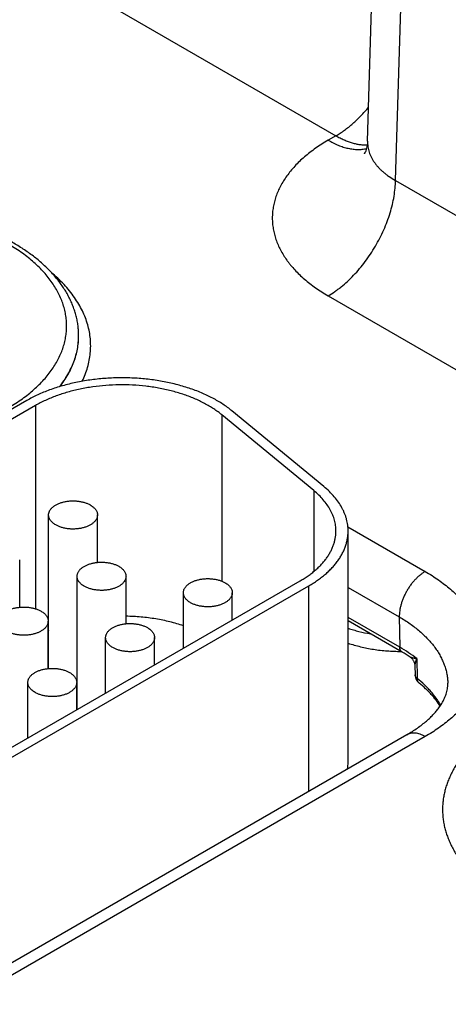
# Model space of a CAD drawing. Header units: inches. Extents: x 0 to 34, y 0 to 22.
# Tile 71 of 111: x 26.449 to 26.799, y 15.705 to 16.511. Entities that reach past the tile are written whole.
import ezdxf

# ---------------------------------------------------------------- set-up
doc = ezdxf.new("R2010")
doc.units = ezdxf.units.IN
doc.header["$LTSCALE"] = 1.87
doc.header["$MEASUREMENT"] = 0
doc.layers.get('0').update_dxf_attribs({"linetype": 'CONTINUOUS'})

msp = doc.modelspace()

# ---------------------------------------------------------------- linework, layer by layer
at = {"color": 7, "linetype": 'CONTINUOUS'}
for p, q in [((26.73345, 16.41144), (26.76935, 17.59892)), ((26.7563, 16.37927), (26.79218, 17.56594)), ((26.37679, 16.60687), (26.70753, 16.4159)), ((26.70753, 16.4159), (26.70115, 16.41222)), ((26.7563, 16.37927), (26.86258, 16.3179)), ((26.70115, 16.28486), (26.80744, 16.22349)), ((26.497, 16.25185), (26.497, 16.25211)), ((26.497, 16.25185), (26.497, 16.25211)), ((26.45458, 16.19909), (26.12507, 16.00883)), ((26.46165, 16.19501), (26.13214, 16.00475)), ((26.46165, 16.19501), (26.46165, 16.02858)), ((26.6976, 16.12865), (26.62247, 16.19061)), ((26.61428, 16.1873), (26.61428, 16.05113)), ((26.68941, 16.12534), (26.61428, 16.1873)), ((26.68941, 16.12534), (26.68941, 16.05912)), ((26.47241, 15.97962), (26.47241, 16.10539)), ((26.51241, 16.06656), (26.51241, 16.10539)), ((26.71733, 16.0956), (26.78058, 16.05908)), ((26.7175, 15.9028), (26.7175, 16.09222)), ((26.44877, 16.02981), (26.44877, 16.06865)), ((26.49575, 15.94605), (26.49575, 16.05518)), ((26.53575, 16.01634), (26.53575, 16.05518)), ((26.38086, 15.87971), (26.67821, 16.0514)), ((26.38793, 15.87563), (26.68528, 16.04731)), ((26.68528, 15.87904), (26.68528, 16.04731)), ((26.7175, 16.04609), (26.75937, 16.02191)), ((26.58272, 15.99626), (26.58272, 16.0417)), ((26.62272, 16.01936), (26.62272, 16.0417)), ((26.75975, 15.99712), (26.7175, 16.02152)), ((26.75937, 16.02191), (26.75975, 15.99712)), ((26.47211, 15.9796), (26.47211, 16.01843)), ((26.76161, 15.99313), (26.7175, 16.0186)), ((26.51908, 15.95952), (26.51908, 16.00496)), ((26.55908, 15.98262), (26.55908, 16.00496)), ((26.77212, 15.98192), (26.77233, 15.97435)), ((26.77359, 15.98777), (26.77404, 15.97142)), ((26.45544, 15.92277), (26.45544, 15.96821)), ((26.49544, 15.94587), (26.49544, 15.96821)), ((26.76558, 15.9254), (26.38586, 15.70616)), ((26.78058, 15.92392), (26.40086, 15.70467))]:
    msp.add_line(p, q, dxfattribs=at)
for points in [[(26.73345, 16.41144), (26.73336, 16.40986), (26.73317, 16.40831), (26.7329, 16.40689), (26.73259, 16.40563), (26.73225, 16.40452), (26.73191, 16.40359), (26.73159, 16.40282), (26.7313, 16.40222), (26.73106, 16.40177), (26.73087, 16.40146), (26.73075, 16.40127), (26.73072, 16.40122)], [(26.76816, 15.98907), (26.76828, 15.98899), (26.76877, 15.98862), (26.76923, 15.98823), (26.76967, 15.9878), (26.77007, 15.98734), (26.77045, 15.98686), (26.77079, 15.98634), (26.7711, 15.98581), (26.77136, 15.98526), (26.77159, 15.98469), (26.77178, 15.98411), (26.77193, 15.98352), (26.77203, 15.98292), (26.7721, 15.98232), (26.77212, 15.98192)]]:
    msp.add_lwpolyline(points, dxfattribs=at)
for centre, radius, start, end in [((26.5179, 15.90579), 0.1146, 113.39256, 113.55985), ((26.70204, 15.88973), 0.11933, 56.3524, 60.05226), ((26.78134, 15.9746), 0.00902, 181.60206, 231.41966), ((26.68059, 15.90281), 0.0369, 351.58579, 359.98867)]:
    msp.add_arc(centre, radius, start, end, dxfattribs=at)
for points, knots in [([(26.70753, 16.4159), (26.70872, 16.41659), (26.71108, 16.41804), (26.71455, 16.42043), (26.718, 16.42306), (26.72141, 16.42592), (26.72476, 16.42899), (26.72804, 16.43226), (26.73123, 16.43572), (26.73329, 16.43813), (26.7343, 16.43936)], [0, 0, 0, 0, 0.114507, 0.232446, 0.353643, 0.477884, 0.604924, 0.734491, 0.866288, 1, 1, 1, 1]), ([(26.70753, 16.4159), (26.70863, 16.41527), (26.71081, 16.41408), (26.71413, 16.41251), (26.71743, 16.41118), (26.72069, 16.4101), (26.72391, 16.40928), (26.72706, 16.40871), (26.73015, 16.4084), (26.73218, 16.40837), (26.73318, 16.4084)], [0, 0, 0, 0, 0.140131, 0.275859, 0.407139, 0.533988, 0.656492, 0.774818, 0.889209, 1, 1, 1, 1]), ([(26.70115, 16.41222), (26.69937, 16.41119), (26.69589, 16.40908), (26.69089, 16.40574), (26.68617, 16.40226), (26.68176, 16.39864), (26.67766, 16.39491), (26.67388, 16.39106), (26.67043, 16.38711), (26.66732, 16.38307), (26.66456, 16.37894), (26.66215, 16.37474), (26.6601, 16.37047), (26.65841, 16.36615), (26.6571, 16.36179), (26.65616, 16.35739), (26.65559, 16.35297), (26.6554, 16.34854), (26.65559, 16.34411), (26.65616, 16.33969), (26.6571, 16.33529), (26.65841, 16.33092), (26.6601, 16.3266), (26.66215, 16.32234), (26.66456, 16.31813), (26.66684, 16.31472), (26.66884, 16.31202), (26.67099, 16.30933), (26.67388, 16.30601), (26.67766, 16.30217), (26.68176, 16.29843), (26.68617, 16.29482), (26.69089, 16.29134), (26.69589, 16.28799), (26.69937, 16.28589), (26.70115, 16.28486)], [0, 0, 0, 0, 0.037616, 0.074279, 0.109977, 0.144709, 0.178481, 0.21131, 0.243226, 0.274267, 0.304487, 0.333951, 0.362735, 0.390931, 0.418639, 0.445972, 0.47305, 0.499998, 0.526946, 0.554024, 0.581357, 0.609065, 0.637261, 0.666045, 0.695509, 0.725729, 0.741145, 0.756774, 0.78869, 0.821519, 0.855291, 0.890023, 0.925721, 0.962384, 1, 1, 1, 1]), ([(26.70115, 16.41222), (26.70252, 16.41143), (26.70524, 16.40997), (26.70939, 16.40812), (26.71349, 16.40665), (26.71752, 16.40557), (26.72146, 16.4049), (26.72529, 16.40464), (26.72839, 16.40476), (26.73079, 16.40506), (26.73196, 16.40529), (26.73253, 16.40541)], [0, 0, 0, 0, 0.143916, 0.282131, 0.414608, 0.541447, 0.662896, 0.779373, 0.891468, 0.94613, 1, 1, 1, 1]), ([(26.73345, 16.41144), (26.73343, 16.41068), (26.73345, 16.40917), (26.73368, 16.40692), (26.7341, 16.40467), (26.73472, 16.40245), (26.73553, 16.40025), (26.73654, 16.39808), (26.73773, 16.39595), (26.73911, 16.39386), (26.74068, 16.39182), (26.74242, 16.38983), (26.74433, 16.38789), (26.74641, 16.38602), (26.74866, 16.38421), (26.7519, 16.38187), (26.7545, 16.38027), (26.7563, 16.37927)], [0, 0, 0, 0, 0.054436, 0.108956, 0.163831, 0.219326, 0.275689, 0.333149, 0.39191, 0.452152, 0.514026, 0.577657, 0.643142, 0.710551, 0.779933, 0.85131, 1, 1, 1, 1]), ([(26.70115, 16.28486), (26.70298, 16.28591), (26.70568, 16.28763), (26.70919, 16.29015), (26.71274, 16.2929), (26.7171, 16.29668), (26.72213, 16.30165), (26.72697, 16.30706), (26.73157, 16.31286), (26.73588, 16.31899), (26.73987, 16.3254), (26.7435, 16.33203), (26.74673, 16.33881), (26.74953, 16.34568), (26.75188, 16.35258), (26.75376, 16.35945), (26.75514, 16.36621), (26.75602, 16.3728), (26.75627, 16.37714), (26.7563, 16.37927)], [0, 0, 0, 0, 0.055747, 0.084566, 0.113978, 0.174439, 0.236852, 0.300887, 0.366175, 0.432326, 0.498931, 0.565574, 0.631837, 0.697309, 0.761595, 0.824324, 0.885156, 0.943796, 1, 1, 1, 1]), ([(26.497, 16.25211), (26.497, 16.25346), (26.49691, 16.25617), (26.49653, 16.26022), (26.4959, 16.26426), (26.49502, 16.26826), (26.49389, 16.27223), (26.49251, 16.27616), (26.4909, 16.28004), (26.48906, 16.28386), (26.48699, 16.28763), (26.48391, 16.29259), (26.4795, 16.29862), (26.47342, 16.30548), (26.46655, 16.31201), (26.45893, 16.31818), (26.45062, 16.32397), (26.44165, 16.32936), (26.43206, 16.33432), (26.42191, 16.33885), (26.41124, 16.34292), (26.40011, 16.34651), (26.38857, 16.34962), (26.37669, 16.35222), (26.36452, 16.3543), (26.35213, 16.35585), (26.33959, 16.35687), (26.32695, 16.35736), (26.31428, 16.3573), (26.30166, 16.3567), (26.28914, 16.35556), (26.27679, 16.35389), (26.26468, 16.35169), (26.25287, 16.34898), (26.24142, 16.34577), (26.23039, 16.34207), (26.21983, 16.3379), (26.20979, 16.33327), (26.20339, 16.32985), (26.20029, 16.32806)], [0, 0, 0, 0, 0.01159, 0.023199, 0.034846, 0.046548, 0.058324, 0.070192, 0.08217, 0.094275, 0.106523, 0.11893, 0.144269, 0.170403, 0.19741, 0.225347, 0.254244, 0.284109, 0.314929, 0.346668, 0.379275, 0.412681, 0.446805, 0.481552, 0.51682, 0.552497, 0.588467, 0.624609, 0.6608, 0.696914, 0.732831, 0.768428, 0.803591, 0.83821, 0.872185, 0.905422, 0.937845, 0.969387, 1, 1, 1, 1]), ([(26.43878, 16.19271), (26.44067, 16.1938), (26.44435, 16.19603), (26.44965, 16.19957), (26.45464, 16.20326), (26.45931, 16.20709), (26.46366, 16.21104), (26.46766, 16.21511), (26.47131, 16.2193), (26.4746, 16.22358), (26.47753, 16.22795), (26.48008, 16.2324), (26.48225, 16.23691), (26.48403, 16.24149), (26.48543, 16.24611), (26.48642, 16.25077), (26.48702, 16.25545), (26.48722, 16.26014), (26.48702, 16.26483), (26.48642, 16.26951), (26.48543, 16.27417), (26.48403, 16.27879), (26.48225, 16.28337), (26.48008, 16.28789), (26.47753, 16.29234), (26.4746, 16.29671), (26.47131, 16.30099), (26.46766, 16.30517), (26.46366, 16.30924), (26.45931, 16.3132), (26.45464, 16.31702), (26.44965, 16.32071), (26.44435, 16.32425), (26.43876, 16.32764), (26.43289, 16.33086), (26.42675, 16.33392), (26.42036, 16.33679), (26.41373, 16.33949), (26.40688, 16.34199), (26.39983, 16.34429), (26.39259, 16.3464), (26.38518, 16.34829), (26.37762, 16.34997), (26.36992, 16.35144), (26.36211, 16.35269), (26.35421, 16.35371), (26.34622, 16.35451), (26.33549, 16.35527), (26.322, 16.35565), (26.30851, 16.35527), (26.29777, 16.35451), (26.28979, 16.35371), (26.28188, 16.35269), (26.27407, 16.35144), (26.26638, 16.34997), (26.25882, 16.34829), (26.25141, 16.3464), (26.24417, 16.34429), (26.23712, 16.34199), (26.23027, 16.33949), (26.22364, 16.33679), (26.21725, 16.33392), (26.21111, 16.33086), (26.20715, 16.32869), (26.20521, 16.32757)], [0, 0, 0, 0, 0.015694, 0.030989, 0.045883, 0.060373, 0.074462, 0.088159, 0.101474, 0.114424, 0.127032, 0.139324, 0.151333, 0.163096, 0.174656, 0.186059, 0.197356, 0.208599, 0.219842, 0.231139, 0.242543, 0.254103, 0.265866, 0.277875, 0.290167, 0.302774, 0.315725, 0.32904, 0.342736, 0.356826, 0.371316, 0.386209, 0.401505, 0.417199, 0.433282, 0.449744, 0.466571, 0.483747, 0.501253, 0.519068, 0.53717, 0.555535, 0.574136, 0.592948, 0.611941, 0.631088, 0.650358, 0.669721, 0.708599, 0.747477, 0.766841, 0.786111, 0.805257, 0.824251, 0.843062, 0.861664, 0.880028, 0.89813, 0.915945, 0.933451, 0.950627, 0.967454, 0.983917, 1, 1, 1, 1]), ([(26.49991, 16.21485), (26.50081, 16.2167), (26.50245, 16.22044), (26.50439, 16.22618), (26.50579, 16.23198), (26.50664, 16.23781), (26.50693, 16.24367), (26.50667, 16.24952), (26.50585, 16.25536), (26.50448, 16.26116), (26.50256, 16.2669), (26.5001, 16.27257), (26.4971, 16.27816), (26.49359, 16.28364), (26.48956, 16.289), (26.48503, 16.29422), (26.48001, 16.29929), (26.47641, 16.30251), (26.47454, 16.30409)], [0, 0, 0, 0, 0.061363, 0.121436, 0.180508, 0.238892, 0.296924, 0.354946, 0.413304, 0.472334, 0.53235, 0.593642, 0.656466, 0.721044, 0.787559, 0.856156, 0.926945, 1, 1, 1, 1]), ([(26.48144, 16.21046), (26.48269, 16.21206), (26.48506, 16.21529), (26.4882, 16.22031), (26.49087, 16.22543), (26.49308, 16.23062), (26.49481, 16.23587), (26.49605, 16.24117), (26.49681, 16.2465), (26.49699, 16.25007), (26.497, 16.25185)], [0, 0, 0, 0, 0.135079, 0.266397, 0.394313, 0.519256, 0.64172, 0.762258, 0.881473, 1, 1, 1, 1]), ([(26.48171, 16.21054), (26.48294, 16.21214), (26.48528, 16.21537), (26.48838, 16.22038), (26.49102, 16.22549), (26.49319, 16.23067), (26.49489, 16.23591), (26.49611, 16.2412), (26.49684, 16.24651), (26.497, 16.25007), (26.497, 16.25185)], [0, 0, 0, 0, 0.134968, 0.266201, 0.394064, 0.518987, 0.641465, 0.762054, 0.881354, 1, 1, 1, 1]), ([(26.62247, 16.19061), (26.62131, 16.19157), (26.61888, 16.19345), (26.61505, 16.19611), (26.61097, 16.19865), (26.60666, 16.20106), (26.60212, 16.20333), (26.59738, 16.20545), (26.59245, 16.20742), (26.58734, 16.20923), (26.58207, 16.21087), (26.57665, 16.21235), (26.57109, 16.21366), (26.56543, 16.21479), (26.55966, 16.21574), (26.55381, 16.2165), (26.5479, 16.21709), (26.53995, 16.21761), (26.52997, 16.2178), (26.52, 16.21736), (26.51209, 16.21664), (26.50623, 16.21591), (26.50045, 16.21499), (26.49476, 16.2139), (26.48918, 16.21263), (26.48373, 16.21118), (26.47843, 16.20957), (26.47328, 16.20779), (26.46831, 16.20585), (26.46353, 16.20376), (26.45896, 16.20152), (26.45601, 16.19992), (26.45458, 16.19909)], [0, 0, 0, 0, 0.025635, 0.052051, 0.079243, 0.107194, 0.135883, 0.165279, 0.195346, 0.226045, 0.25733, 0.28915, 0.321452, 0.354178, 0.38727, 0.420665, 0.454299, 0.488107, 0.555969, 0.623725, 0.657399, 0.690847, 0.724004, 0.756808, 0.7892, 0.82112, 0.852516, 0.883336, 0.913534, 0.943067, 0.971899, 1, 1, 1, 1]), ([(26.61428, 16.1873), (26.61322, 16.18817), (26.61102, 16.18988), (26.60753, 16.1923), (26.60382, 16.19461), (26.5999, 16.1968), (26.59578, 16.19886), (26.59147, 16.20079), (26.58699, 16.20258), (26.58234, 16.20422), (26.57755, 16.20572), (26.57262, 16.20706), (26.56757, 16.20825), (26.56242, 16.20928), (26.55718, 16.21014), (26.55007, 16.21107), (26.54106, 16.21181), (26.53019, 16.21202), (26.51934, 16.21154), (26.51039, 16.21057), (26.50335, 16.20946), (26.49818, 16.20847), (26.49311, 16.20731), (26.48815, 16.206), (26.48333, 16.20453), (26.47865, 16.20292), (26.47414, 16.20115), (26.46979, 16.19925), (26.46563, 16.19722), (26.46296, 16.19576), (26.46165, 16.19501)], [0, 0, 0, 0, 0.025635, 0.052052, 0.079244, 0.107196, 0.135885, 0.165281, 0.19535, 0.226049, 0.257334, 0.289155, 0.321457, 0.354184, 0.387277, 0.420672, 0.488107, 0.555971, 0.623727, 0.690841, 0.723999, 0.756804, 0.789196, 0.821117, 0.852514, 0.883334, 0.913532, 0.943066, 0.971899, 1, 1, 1, 1]), ([(26.7175, 16.09222), (26.7175, 16.09303), (26.71744, 16.09465), (26.7172, 16.09708), (26.7168, 16.0995), (26.71624, 16.1019), (26.71552, 16.10429), (26.71464, 16.10667), (26.71361, 16.10902), (26.71201, 16.11215), (26.70961, 16.116), (26.70617, 16.12044), (26.70215, 16.1247), (26.69917, 16.12736), (26.6976, 16.12865)], [0, 0, 0, 0, 0.056549, 0.113263, 0.170303, 0.227826, 0.285983, 0.344916, 0.404758, 0.465629, 0.590837, 0.721316, 0.857592, 1, 1, 1, 1]), ([(26.7075, 16.09222), (26.7075, 16.09296), (26.70745, 16.09443), (26.70723, 16.09664), (26.70686, 16.09883), (26.70635, 16.10102), (26.7057, 16.1032), (26.7049, 16.10536), (26.70396, 16.10749), (26.70251, 16.11034), (26.70033, 16.11384), (26.6972, 16.11787), (26.69355, 16.12175), (26.69084, 16.12416), (26.68941, 16.12534)], [0, 0, 0, 0, 0.056549, 0.113263, 0.170303, 0.227826, 0.285983, 0.344916, 0.404758, 0.465629, 0.590837, 0.721316, 0.857592, 1, 1, 1, 1]), ([(26.47241, 16.10539), (26.47241, 16.10568), (26.47245, 16.10625), (26.47261, 16.1071), (26.47288, 16.10794), (26.47326, 16.10876), (26.47375, 16.10957), (26.47433, 16.11035), (26.47501, 16.11111), (26.47578, 16.11183), (26.47665, 16.11252), (26.4776, 16.11317), (26.47863, 16.11377), (26.47973, 16.11434), (26.4809, 16.11485), (26.48214, 16.11531), (26.48343, 16.11572), (26.48523, 16.1162), (26.48757, 16.11664), (26.49046, 16.11693), (26.49339, 16.11697), (26.4963, 16.11676), (26.49913, 16.11631), (26.50139, 16.11574), (26.5031, 16.11516), (26.50432, 16.11468), (26.50547, 16.11415), (26.5062, 16.11376), (26.50655, 16.11356)], [0, 0, 0, 0, 0.021327, 0.042883, 0.064883, 0.087523, 0.110967, 0.135348, 0.160765, 0.187283, 0.21494, 0.243743, 0.273677, 0.304704, 0.336769, 0.369798, 0.403707, 0.438397, 0.509664, 0.582667, 0.656378, 0.729734, 0.80169, 0.871263, 0.904889, 0.937606, 0.969332, 1, 1, 1, 1]), ([(26.50655, 16.11356), (26.507, 16.1133), (26.50786, 16.11275), (26.50904, 16.11185), (26.51005, 16.11087), (26.5109, 16.10985), (26.51157, 16.10878), (26.51198, 16.10785), (26.5122, 16.10709), (26.51232, 16.10653), (26.5124, 16.10596), (26.51241, 16.10558), (26.51241, 16.10539)], [0, 0, 0, 0, 0.148575, 0.28944, 0.422636, 0.548532, 0.667869, 0.781787, 0.837223, 0.891908, 0.946083, 1, 1, 1, 1]), ([(26.47827, 16.09723), (26.47782, 16.09749), (26.47696, 16.09803), (26.47579, 16.09894), (26.47477, 16.09991), (26.47392, 16.10094), (26.47326, 16.10201), (26.47285, 16.10294), (26.47262, 16.10369), (26.4725, 16.10426), (26.47243, 16.10483), (26.47241, 16.1052), (26.47241, 16.10539)], [0, 0, 0, 0, 0.148575, 0.28944, 0.422636, 0.548532, 0.667869, 0.781787, 0.837223, 0.891908, 0.946083, 1, 1, 1, 1]), ([(26.51241, 16.10539), (26.51241, 16.10511), (26.51237, 16.10454), (26.51221, 16.10369), (26.51194, 16.10285), (26.51156, 16.10202), (26.51108, 16.10122), (26.51049, 16.10044), (26.50981, 16.09968), (26.50904, 16.09896), (26.50817, 16.09827), (26.50722, 16.09762), (26.5062, 16.09701), (26.50509, 16.09645), (26.50392, 16.09594), (26.50269, 16.09547), (26.5014, 16.09506), (26.4996, 16.09459), (26.49725, 16.09415), (26.49436, 16.09386), (26.49143, 16.09382), (26.48852, 16.09402), (26.4857, 16.09447), (26.48343, 16.09505), (26.48172, 16.09562), (26.4805, 16.0961), (26.47936, 16.09663), (26.47862, 16.09702), (26.47827, 16.09723)], [0, 0, 0, 0, 0.021327, 0.042883, 0.064883, 0.087523, 0.110967, 0.135348, 0.160765, 0.187283, 0.21494, 0.243743, 0.273677, 0.304704, 0.336769, 0.369798, 0.403707, 0.438397, 0.509664, 0.582667, 0.656378, 0.729734, 0.80169, 0.871263, 0.904889, 0.937606, 0.969332, 1, 1, 1, 1]), ([(26.67821, 16.0514), (26.67935, 16.05206), (26.68158, 16.05341), (26.68479, 16.05555), (26.68781, 16.05778), (26.69064, 16.0601), (26.69327, 16.06249), (26.69569, 16.06496), (26.6979, 16.06749), (26.6999, 16.07008), (26.70167, 16.07273), (26.70321, 16.07543), (26.70453, 16.07816), (26.70561, 16.08093), (26.70645, 16.08373), (26.70705, 16.08655), (26.70742, 16.08938), (26.7075, 16.09128), (26.7075, 16.09222)], [0, 0, 0, 0, 0.075234, 0.14856, 0.219957, 0.28942, 0.356963, 0.422622, 0.486452, 0.548535, 0.608975, 0.667902, 0.725471, 0.781862, 0.83728, 0.891946, 0.946102, 1, 1, 1, 1]), ([(26.68528, 16.04731), (26.68653, 16.04804), (26.68899, 16.04953), (26.69252, 16.05188), (26.69584, 16.05434), (26.69895, 16.05689), (26.70184, 16.05952), (26.70451, 16.06223), (26.70694, 16.06502), (26.70914, 16.06787), (26.71108, 16.07078), (26.71278, 16.07375), (26.71423, 16.07675), (26.71542, 16.0798), (26.71634, 16.08288), (26.71701, 16.08598), (26.71741, 16.0891), (26.7175, 16.09118), (26.7175, 16.09222)], [0, 0, 0, 0, 0.075234, 0.14856, 0.219957, 0.28942, 0.356963, 0.422622, 0.486452, 0.548535, 0.608975, 0.667902, 0.725471, 0.781862, 0.83728, 0.891946, 0.946102, 1, 1, 1, 1]), ([(26.49575, 16.05518), (26.49575, 16.05546), (26.49578, 16.05603), (26.49595, 16.05688), (26.49622, 16.05772), (26.4966, 16.05855), (26.49708, 16.05935), (26.49766, 16.06013), (26.49834, 16.06089), (26.49912, 16.06161), (26.49998, 16.0623), (26.50093, 16.06295), (26.50196, 16.06356), (26.50307, 16.06412), (26.50424, 16.06463), (26.50547, 16.0651), (26.50676, 16.0655), (26.50856, 16.06598), (26.5109, 16.06642), (26.51379, 16.06671), (26.51672, 16.06675), (26.51963, 16.06655), (26.52246, 16.0661), (26.52472, 16.06552), (26.52644, 16.06495), (26.52765, 16.06447), (26.5288, 16.06394), (26.52953, 16.06355), (26.52989, 16.06334)], [0, 0, 0, 0, 0.021327, 0.042883, 0.064883, 0.087523, 0.110967, 0.135348, 0.160765, 0.187283, 0.21494, 0.243743, 0.273677, 0.304704, 0.336769, 0.369798, 0.403707, 0.438397, 0.509664, 0.582667, 0.656378, 0.729734, 0.80169, 0.871263, 0.904889, 0.937606, 0.969332, 1, 1, 1, 1]), ([(26.52989, 16.06334), (26.53034, 16.06308), (26.5312, 16.06254), (26.53237, 16.06163), (26.53339, 16.06066), (26.53423, 16.05963), (26.5349, 16.05856), (26.53531, 16.05763), (26.53554, 16.05687), (26.53566, 16.05631), (26.53573, 16.05574), (26.53575, 16.05536), (26.53575, 16.05518)], [0, 0, 0, 0, 0.148575, 0.28944, 0.422636, 0.548532, 0.667869, 0.781787, 0.837223, 0.891908, 0.946083, 1, 1, 1, 1]), ([(26.5016, 16.04701), (26.50115, 16.04727), (26.50029, 16.04781), (26.49912, 16.04872), (26.49811, 16.04969), (26.49726, 16.05072), (26.49659, 16.05179), (26.49618, 16.05272), (26.49596, 16.05348), (26.49583, 16.05404), (26.49576, 16.05461), (26.49575, 16.05499), (26.49575, 16.05518)], [0, 0, 0, 0, 0.148575, 0.28944, 0.422636, 0.548532, 0.667869, 0.781787, 0.837223, 0.891908, 0.946083, 1, 1, 1, 1]), ([(26.53575, 16.05518), (26.53575, 16.05489), (26.53571, 16.05432), (26.53555, 16.05347), (26.53527, 16.05263), (26.53489, 16.05181), (26.53441, 16.051), (26.53383, 16.05022), (26.53315, 16.04946), (26.53237, 16.04874), (26.53151, 16.04805), (26.53056, 16.0474), (26.52953, 16.04679), (26.52843, 16.04623), (26.52725, 16.04572), (26.52602, 16.04526), (26.52473, 16.04485), (26.52293, 16.04437), (26.52059, 16.04393), (26.5177, 16.04364), (26.51477, 16.0436), (26.51186, 16.04381), (26.50903, 16.04425), (26.50677, 16.04483), (26.50505, 16.0454), (26.50384, 16.04588), (26.50269, 16.04641), (26.50196, 16.04681), (26.5016, 16.04701)], [0, 0, 0, 0, 0.021327, 0.042883, 0.064883, 0.087523, 0.110967, 0.135348, 0.160765, 0.187283, 0.21494, 0.243743, 0.273677, 0.304704, 0.336769, 0.369798, 0.403707, 0.438397, 0.509664, 0.582667, 0.656378, 0.729734, 0.80169, 0.871263, 0.904889, 0.937606, 0.969332, 1, 1, 1, 1]), ([(26.58272, 16.0417), (26.58272, 16.04199), (26.58276, 16.04256), (26.58292, 16.04341), (26.58319, 16.04425), (26.58357, 16.04507), (26.58405, 16.04588), (26.58464, 16.04666), (26.58532, 16.04742), (26.58609, 16.04814), (26.58696, 16.04883), (26.58791, 16.04948), (26.58894, 16.05008), (26.59004, 16.05065), (26.59121, 16.05116), (26.59245, 16.05162), (26.59373, 16.05203), (26.59553, 16.05251), (26.59788, 16.05295), (26.60077, 16.05324), (26.6037, 16.05328), (26.60661, 16.05307), (26.60944, 16.05262), (26.6117, 16.05205), (26.61341, 16.05147), (26.61463, 16.05099), (26.61578, 16.05046), (26.61651, 16.05007), (26.61686, 16.04987)], [0, 0, 0, 0, 0.021327, 0.042883, 0.064883, 0.087523, 0.110967, 0.135348, 0.160765, 0.187283, 0.21494, 0.243743, 0.273677, 0.304704, 0.336769, 0.369798, 0.403707, 0.438397, 0.509664, 0.582667, 0.656378, 0.729734, 0.80169, 0.871263, 0.904889, 0.937606, 0.969332, 1, 1, 1, 1]), ([(26.78058, 16.05908), (26.77986, 16.05866), (26.77843, 16.05775), (26.77635, 16.05619), (26.77431, 16.05441), (26.77234, 16.05244), (26.77044, 16.0503), (26.76865, 16.048), (26.76697, 16.04557), (26.76542, 16.04303), (26.76403, 16.04041), (26.76279, 16.03774), (26.76173, 16.03503), (26.76085, 16.03232), (26.76017, 16.02963), (26.75968, 16.02699), (26.7594, 16.02442), (26.75935, 16.02273), (26.75937, 16.02191)], [0, 0, 0, 0, 0.055934, 0.1144, 0.175151, 0.237883, 0.302243, 0.367845, 0.434277, 0.501107, 0.567898, 0.634214, 0.699626, 0.763726, 0.826132, 0.886499, 0.944534, 1, 1, 1, 1]), ([(26.78058, 16.05908), (26.78247, 16.05799), (26.78616, 16.05575), (26.79147, 16.0522), (26.79647, 16.04851), (26.80115, 16.04467), (26.80551, 16.04071), (26.80952, 16.03663), (26.81318, 16.03244), (26.81648, 16.02815), (26.81941, 16.02377), (26.82197, 16.01931), (26.82414, 16.01478), (26.82593, 16.01019), (26.82733, 16.00556), (26.82833, 16.00089), (26.82893, 15.9962), (26.82913, 15.9915), (26.82893, 15.9868), (26.82833, 15.98211), (26.82733, 15.97744), (26.82593, 15.97281), (26.82414, 15.96822), (26.82197, 15.96369), (26.81941, 15.95923), (26.81648, 15.95485), (26.81318, 15.95056), (26.80952, 15.94637), (26.80551, 15.94229), (26.80115, 15.93832), (26.79647, 15.93449), (26.79147, 15.93079), (26.78616, 15.92724), (26.78247, 15.92501), (26.78058, 15.92392)], [0, 0, 0, 0, 0.037617, 0.07428, 0.109978, 0.14471, 0.178482, 0.211311, 0.243226, 0.274268, 0.304487, 0.333951, 0.362735, 0.390931, 0.41864, 0.445973, 0.473051, 0.5, 0.526949, 0.554027, 0.58136, 0.609069, 0.637265, 0.666049, 0.695513, 0.725732, 0.756774, 0.788689, 0.821518, 0.85529, 0.890022, 0.92572, 0.962383, 1, 1, 1, 1]), ([(26.61686, 16.04987), (26.61731, 16.04961), (26.61817, 16.04906), (26.61935, 16.04815), (26.62036, 16.04718), (26.62121, 16.04616), (26.62188, 16.04509), (26.62228, 16.04415), (26.62251, 16.0434), (26.62263, 16.04284), (26.6227, 16.04227), (26.62272, 16.04189), (26.62272, 16.0417)], [0, 0, 0, 0, 0.148575, 0.28944, 0.422636, 0.548532, 0.667869, 0.781787, 0.837223, 0.891908, 0.946083, 1, 1, 1, 1]), ([(26.58858, 16.03354), (26.58813, 16.0338), (26.58727, 16.03434), (26.58609, 16.03525), (26.58508, 16.03622), (26.58423, 16.03725), (26.58356, 16.03832), (26.58316, 16.03925), (26.58293, 16.04), (26.58281, 16.04057), (26.58274, 16.04113), (26.58272, 16.04151), (26.58272, 16.0417)], [0, 0, 0, 0, 0.148575, 0.28944, 0.422636, 0.548532, 0.667869, 0.781787, 0.837223, 0.891908, 0.946083, 1, 1, 1, 1]), ([(26.62272, 16.0417), (26.62272, 16.04142), (26.62268, 16.04085), (26.62252, 16.04), (26.62225, 16.03916), (26.62187, 16.03833), (26.62139, 16.03753), (26.6208, 16.03674), (26.62012, 16.03599), (26.61935, 16.03527), (26.61848, 16.03458), (26.61753, 16.03393), (26.6165, 16.03332), (26.6154, 16.03276), (26.61423, 16.03225), (26.61299, 16.03178), (26.61171, 16.03137), (26.60991, 16.0309), (26.60756, 16.03046), (26.60467, 16.03017), (26.60174, 16.03013), (26.59883, 16.03033), (26.596, 16.03078), (26.59374, 16.03136), (26.59203, 16.03193), (26.59081, 16.03241), (26.58966, 16.03294), (26.58893, 16.03333), (26.58858, 16.03354)], [0, 0, 0, 0, 0.021327, 0.042883, 0.064883, 0.087523, 0.110967, 0.135348, 0.160765, 0.187283, 0.21494, 0.243743, 0.273677, 0.304704, 0.336769, 0.369798, 0.403707, 0.438397, 0.509664, 0.582667, 0.656378, 0.729734, 0.80169, 0.871263, 0.904889, 0.937606, 0.969332, 1, 1, 1, 1]), ([(26.43211, 16.01843), (26.43211, 16.01871), (26.43214, 16.01929), (26.43231, 16.02014), (26.43258, 16.02098), (26.43296, 16.0218), (26.43344, 16.02261), (26.43402, 16.02339), (26.4347, 16.02414), (26.43548, 16.02487), (26.43634, 16.02556), (26.43729, 16.0262), (26.43832, 16.02681), (26.43943, 16.02737), (26.4406, 16.02789), (26.44183, 16.02835), (26.44312, 16.02876), (26.44492, 16.02923), (26.44726, 16.02968), (26.45015, 16.02996), (26.45308, 16.03001), (26.45599, 16.0298), (26.45882, 16.02935), (26.46108, 16.02878), (26.4628, 16.0282), (26.46401, 16.02772), (26.46516, 16.02719), (26.4659, 16.0268), (26.46625, 16.0266)], [0, 0, 0, 0, 0.021327, 0.042883, 0.064883, 0.087523, 0.110967, 0.135348, 0.160765, 0.187283, 0.21494, 0.243743, 0.273677, 0.304704, 0.336769, 0.369798, 0.403707, 0.438397, 0.509664, 0.582667, 0.656378, 0.729734, 0.80169, 0.871263, 0.904889, 0.937606, 0.969332, 1, 1, 1, 1]), ([(26.46625, 16.0266), (26.4667, 16.02634), (26.46756, 16.02579), (26.46873, 16.02488), (26.46975, 16.02391), (26.47059, 16.02289), (26.47126, 16.02181), (26.47167, 16.02088), (26.4719, 16.02013), (26.47202, 16.01957), (26.47209, 16.019), (26.47211, 16.01862), (26.47211, 16.01843)], [0, 0, 0, 0, 0.148575, 0.28944, 0.422636, 0.548532, 0.667869, 0.781787, 0.837223, 0.891908, 0.946083, 1, 1, 1, 1]), ([(26.58273, 16.01464), (26.58093, 16.01524), (26.57728, 16.01639), (26.57168, 16.01789), (26.56594, 16.01918), (26.56006, 16.02028), (26.55408, 16.02116), (26.54802, 16.02182), (26.5419, 16.02227), (26.5378, 16.02242), (26.53575, 16.02246)], [0, 0, 0, 0, 0.118952, 0.240198, 0.363472, 0.488495, 0.614971, 0.742593, 0.871043, 1, 1, 1, 1]), ([(26.75937, 16.02191), (26.76089, 16.02103), (26.76387, 16.01923), (26.76815, 16.01637), (26.77219, 16.0134), (26.77598, 16.01031), (26.77951, 16.00713), (26.78277, 16.00385), (26.78575, 16.00048), (26.78844, 15.99703), (26.79084, 15.99351), (26.79295, 15.98992), (26.79475, 15.98628), (26.79625, 15.98259), (26.79744, 15.97887), (26.79831, 15.97511), (26.79887, 15.97133), (26.79903, 15.9688), (26.79905, 15.96754)], [0, 0, 0, 0, 0.075082, 0.148292, 0.219608, 0.289023, 0.356552, 0.422227, 0.4861, 0.548246, 0.608765, 0.667778, 0.725432, 0.781897, 0.837366, 0.892051, 0.946182, 1, 1, 1, 1]), ([(26.47211, 16.01843), (26.47211, 16.01815), (26.47207, 16.01758), (26.47191, 16.01673), (26.47163, 16.01589), (26.47126, 16.01506), (26.47077, 16.01426), (26.47019, 16.01347), (26.46951, 16.01272), (26.46873, 16.01199), (26.46787, 16.01131), (26.46692, 16.01066), (26.46589, 16.01005), (26.46479, 16.00949), (26.46362, 16.00897), (26.46238, 16.00851), (26.46109, 16.0081), (26.45929, 16.00763), (26.45695, 16.00718), (26.45406, 16.0069), (26.45113, 16.00686), (26.44822, 16.00706), (26.44539, 16.00751), (26.44313, 16.00808), (26.44141, 16.00866), (26.4402, 16.00914), (26.43905, 16.00967), (26.43832, 16.01006), (26.43796, 16.01027)], [0, 0, 0, 0, 0.021327, 0.042883, 0.064883, 0.087523, 0.110967, 0.135348, 0.160765, 0.187283, 0.21494, 0.243743, 0.273677, 0.304704, 0.336769, 0.369798, 0.403707, 0.438397, 0.509664, 0.582667, 0.656378, 0.729734, 0.80169, 0.871263, 0.904889, 0.937606, 0.969332, 1, 1, 1, 1]), ([(26.51908, 16.00496), (26.51908, 16.00524), (26.51912, 16.00581), (26.51928, 16.00666), (26.51955, 16.0075), (26.51993, 16.00833), (26.52041, 16.00913), (26.521, 16.00992), (26.52168, 16.01067), (26.52245, 16.01139), (26.52332, 16.01208), (26.52427, 16.01273), (26.5253, 16.01334), (26.5264, 16.0139), (26.52757, 16.01441), (26.52881, 16.01488), (26.5301, 16.01529), (26.5319, 16.01576), (26.53424, 16.0162), (26.53713, 16.01649), (26.54006, 16.01653), (26.54297, 16.01633), (26.5458, 16.01588), (26.54806, 16.0153), (26.54977, 16.01473), (26.55099, 16.01425), (26.55214, 16.01372), (26.55287, 16.01333), (26.55322, 16.01312)], [0, 0, 0, 0, 0.021327, 0.042883, 0.064883, 0.087523, 0.110967, 0.135348, 0.160765, 0.187283, 0.21494, 0.243743, 0.273677, 0.304704, 0.336769, 0.369798, 0.403707, 0.438397, 0.509664, 0.582667, 0.656378, 0.729734, 0.80169, 0.871263, 0.904889, 0.937606, 0.969332, 1, 1, 1, 1]), ([(26.55322, 16.01312), (26.55367, 16.01286), (26.55453, 16.01232), (26.55571, 16.01141), (26.55672, 16.01044), (26.55757, 16.00941), (26.55824, 16.00834), (26.55864, 16.00741), (26.55887, 16.00666), (26.55899, 16.00609), (26.55906, 16.00553), (26.55908, 16.00515), (26.55908, 16.00496)], [0, 0, 0, 0, 0.148575, 0.28944, 0.422636, 0.548532, 0.667869, 0.781787, 0.837223, 0.891908, 0.946083, 1, 1, 1, 1]), ([(26.71749, 16.01262), (26.71894, 16.01214), (26.72189, 16.01122), (26.72794, 16.00959), (26.73258, 16.00862), (26.73571, 16.00807)], [0, 0, 0, 0, 0.244006, 0.492331, 1, 1, 1, 1]), ([(26.52494, 15.99679), (26.52449, 15.99705), (26.52363, 15.9976), (26.52246, 15.99851), (26.52144, 15.99948), (26.52059, 16.0005), (26.51992, 16.00157), (26.51952, 16.00251), (26.51929, 16.00326), (26.51917, 16.00382), (26.5191, 16.00439), (26.51908, 16.00477), (26.51908, 16.00496)], [0, 0, 0, 0, 0.148575, 0.28944, 0.422636, 0.548532, 0.667869, 0.781787, 0.837223, 0.891908, 0.946083, 1, 1, 1, 1]), ([(26.55908, 16.00496), (26.55908, 16.00467), (26.55904, 16.0041), (26.55888, 16.00325), (26.55861, 16.00241), (26.55823, 16.00159), (26.55775, 16.00078), (26.55716, 16), (26.55648, 15.99925), (26.55571, 15.99852), (26.55484, 15.99783), (26.55389, 15.99718), (26.55286, 15.99658), (26.55176, 15.99601), (26.55059, 15.9955), (26.54936, 15.99504), (26.54807, 15.99463), (26.54627, 15.99415), (26.54392, 15.99371), (26.54103, 15.99342), (26.5381, 15.99338), (26.53519, 15.99359), (26.53237, 15.99404), (26.5301, 15.99461), (26.52839, 15.99519), (26.52717, 15.99567), (26.52602, 15.9962), (26.52529, 15.99659), (26.52494, 15.99679)], [0, 0, 0, 0, 0.021327, 0.042883, 0.064883, 0.087523, 0.110967, 0.135348, 0.160765, 0.187283, 0.21494, 0.243743, 0.273677, 0.304704, 0.336769, 0.369798, 0.403707, 0.438397, 0.509664, 0.582667, 0.656378, 0.729734, 0.80169, 0.871263, 0.904889, 0.937606, 0.969332, 1, 1, 1, 1]), ([(26.71749, 16.00037), (26.71914, 15.99982), (26.7225, 15.99879), (26.72765, 15.99745), (26.73294, 15.9963), (26.73835, 15.99535), (26.74385, 15.9946), (26.74942, 15.99406), (26.75505, 15.99373), (26.75881, 15.99365), (26.76069, 15.99365)], [0, 0, 0, 0, 0.118938, 0.240233, 0.363593, 0.488707, 0.615248, 0.742878, 0.871246, 1, 1, 1, 1]), ([(26.76161, 15.99313), (26.76147, 15.99321), (26.76119, 15.9934), (26.76082, 15.99376), (26.7605, 15.99419), (26.76024, 15.99467), (26.76003, 15.99522), (26.75987, 15.99581), (26.75977, 15.99645), (26.75975, 15.9969), (26.75975, 15.99712)], [0, 0, 0, 0, 0.108527, 0.219013, 0.333245, 0.452714, 0.578548, 0.711495, 0.851952, 1, 1, 1, 1]), ([(26.77359, 15.98777), (26.77146, 15.98946), (26.76695, 15.99275), (26.76221, 15.9957), (26.75975, 15.99712)], [0, 0, 0, 0, 0.489508, 1, 1, 1, 1]), ([(26.77359, 15.98777), (26.77304, 15.98782), (26.77222, 15.98792), (26.77117, 15.98809), (26.77045, 15.98824), (26.76988, 15.98838), (26.76945, 15.9885), (26.76915, 15.9886), (26.76887, 15.9887), (26.76861, 15.98881), (26.76838, 15.98893), (26.76823, 15.98902), (26.76816, 15.98907)], [0, 0, 0, 0, 0.298055, 0.43684, 0.568162, 0.691255, 0.749426, 0.80516, 0.858265, 0.908555, 0.95585, 1, 1, 1, 1]), ([(26.77359, 15.98777), (26.77337, 15.98724), (26.77306, 15.98645), (26.77271, 15.9854), (26.7725, 15.98465), (26.77233, 15.98392), (26.7722, 15.98322), (26.77213, 15.98256), (26.77211, 15.98213), (26.77212, 15.98192)], [0, 0, 0, 0, 0.283733, 0.417903, 0.546633, 0.669616, 0.786489, 0.896788, 1, 1, 1, 1]), ([(26.45544, 15.96821), (26.45544, 15.9685), (26.45548, 15.96907), (26.45564, 15.96992), (26.45591, 15.97076), (26.45629, 15.97158), (26.45677, 15.97239), (26.45736, 15.97317), (26.45804, 15.97393), (26.45881, 15.97465), (26.45968, 15.97534), (26.46063, 15.97599), (26.46166, 15.97659), (26.46276, 15.97716), (26.46393, 15.97767), (26.46517, 15.97813), (26.46646, 15.97854), (26.46826, 15.97902), (26.4706, 15.97946), (26.47349, 15.97975), (26.47642, 15.97979), (26.47933, 15.97958), (26.48216, 15.97913), (26.48442, 15.97856), (26.48613, 15.97798), (26.48735, 15.9775), (26.4885, 15.97697), (26.48923, 15.97658), (26.48958, 15.97638)], [0, 0, 0, 0, 0.021327, 0.042883, 0.064883, 0.087523, 0.110967, 0.135348, 0.160765, 0.187283, 0.21494, 0.243743, 0.273677, 0.304704, 0.336769, 0.369798, 0.403707, 0.438397, 0.509664, 0.582667, 0.656378, 0.729734, 0.80169, 0.871263, 0.904889, 0.937606, 0.969332, 1, 1, 1, 1]), ([(26.48958, 15.97638), (26.49003, 15.97612), (26.49089, 15.97557), (26.49207, 15.97467), (26.49308, 15.97369), (26.49393, 15.97267), (26.4946, 15.9716), (26.495, 15.97066), (26.49523, 15.96991), (26.49535, 15.96935), (26.49542, 15.96878), (26.49544, 15.9684), (26.49544, 15.96821)], [0, 0, 0, 0, 0.148575, 0.28944, 0.422636, 0.548532, 0.667869, 0.781787, 0.837223, 0.891908, 0.946083, 1, 1, 1, 1]), ([(26.77404, 15.97142), (26.77378, 15.97162), (26.77343, 15.97195), (26.77303, 15.97243), (26.77279, 15.9728), (26.77259, 15.97317), (26.77245, 15.97356), (26.77236, 15.97395), (26.77233, 15.97422), (26.77233, 15.97435)], [0, 0, 0, 0, 0.278712, 0.409287, 0.53456, 0.655258, 0.772307, 0.886809, 1, 1, 1, 1]), ([(26.4613, 15.96005), (26.46085, 15.96031), (26.45999, 15.96085), (26.45882, 15.96176), (26.4578, 15.96273), (26.45695, 15.96376), (26.45628, 15.96483), (26.45588, 15.96576), (26.45565, 15.96651), (26.45553, 15.96708), (26.45546, 15.96764), (26.45544, 15.96802), (26.45544, 15.96821)], [0, 0, 0, 0, 0.148575, 0.28944, 0.422636, 0.548532, 0.667869, 0.781787, 0.837223, 0.891908, 0.946083, 1, 1, 1, 1]), ([(26.49544, 15.96821), (26.49544, 15.96793), (26.4954, 15.96736), (26.49524, 15.96651), (26.49497, 15.96567), (26.49459, 15.96484), (26.49411, 15.96404), (26.49352, 15.96326), (26.49284, 15.9625), (26.49207, 15.96178), (26.4912, 15.96109), (26.49025, 15.96044), (26.48923, 15.95983), (26.48812, 15.95927), (26.48695, 15.95876), (26.48572, 15.95829), (26.48443, 15.95788), (26.48263, 15.95741), (26.48028, 15.95697), (26.47739, 15.95668), (26.47446, 15.95664), (26.47155, 15.95684), (26.46873, 15.95729), (26.46646, 15.95787), (26.46475, 15.95844), (26.46353, 15.95892), (26.46238, 15.95945), (26.46165, 15.95984), (26.4613, 15.96005)], [0, 0, 0, 0, 0.021327, 0.042883, 0.064883, 0.087523, 0.110967, 0.135348, 0.160765, 0.187283, 0.21494, 0.243743, 0.273677, 0.304704, 0.336769, 0.369798, 0.403707, 0.438397, 0.509664, 0.582667, 0.656378, 0.729734, 0.80169, 0.871263, 0.904889, 0.937606, 0.969332, 1, 1, 1, 1]), ([(26.76558, 15.9254), (26.76709, 15.92628), (26.77002, 15.92805), (26.7742, 15.93085), (26.77806, 15.9337), (26.78158, 15.93658), (26.78476, 15.93948), (26.78759, 15.94237), (26.79008, 15.94524), (26.79222, 15.94805), (26.79404, 15.95079), (26.79553, 15.95344), (26.79673, 15.956), (26.79766, 15.95845), (26.79834, 15.96082), (26.79872, 15.96274), (26.79892, 15.96424), (26.79904, 15.96571), (26.79907, 15.96681), (26.79905, 15.96754)], [0, 0, 0, 0, 0.093399, 0.182834, 0.268122, 0.349103, 0.425639, 0.497633, 0.565034, 0.627853, 0.686186, 0.740221, 0.790265, 0.836748, 0.88023, 0.921394, 0.941349, 0.961042, 1, 1, 1, 1]), ([(26.77572, 15.96756), (26.77559, 15.96766), (26.77534, 15.96789), (26.77501, 15.96828), (26.77472, 15.96871), (26.77448, 15.96919), (26.77429, 15.9697), (26.7741, 15.97044), (26.77405, 15.97103), (26.77404, 15.97142)], [0, 0, 0, 0, 0.115588, 0.23222, 0.350884, 0.472462, 0.597696, 0.727165, 1, 1, 1, 1]), ([(26.79325, 15.94962), (26.7927, 15.9506), (26.79152, 15.95256), (26.7889, 15.95641), (26.78592, 15.96013), (26.78262, 15.9637), (26.779, 15.96728), (26.77607, 15.9698), (26.77404, 15.97142)], [0, 0, 0, 0, 0.115775, 0.233938, 0.477951, 0.604118, 0.733154, 1, 1, 1, 1]), ([(26.79279, 15.94892), (26.79176, 15.95058), (26.78948, 15.95388), (26.78621, 15.95777), (26.78329, 15.96083), (26.78008, 15.96393), (26.77751, 15.96613), (26.77572, 15.96756)], [0, 0, 0, 0, 0.230328, 0.473424, 0.599989, 0.729939, 1, 1, 1, 1]), ([(26.78058, 15.92392), (26.7799, 15.92431), (26.77855, 15.92502), (26.77649, 15.92586), (26.77447, 15.92645), (26.7725, 15.92678), (26.7709, 15.92683), (26.76968, 15.92674), (26.76879, 15.92661), (26.76794, 15.92641), (26.76712, 15.92614), (26.76633, 15.92581), (26.76582, 15.92555), (26.76558, 15.9254)], [0, 0, 0, 0, 0.148568, 0.289427, 0.422615, 0.548501, 0.667827, 0.72541, 0.781814, 0.837244, 0.891923, 0.946091, 1, 1, 1, 1]), ([(26.82699, 15.92433), (26.82452, 15.92224), (26.82098, 15.91901), (26.81658, 15.91446), (26.81255, 15.90992), (26.80891, 15.90521), (26.8057, 15.90034), (26.80354, 15.89668), (26.80161, 15.89297), (26.79991, 15.88923), (26.79846, 15.88545), (26.79724, 15.88165), (26.79625, 15.87782), (26.79551, 15.87397), (26.79502, 15.87011), (26.79476, 15.86624), (26.79475, 15.86237), (26.79498, 15.8585), (26.79546, 15.85464), (26.79617, 15.85079), (26.79713, 15.84696), (26.79833, 15.84315), (26.79976, 15.83937), (26.80143, 15.83563), (26.80334, 15.83192), (26.80621, 15.82698), (26.80953, 15.82219), (26.81324, 15.81755), (26.81627, 15.81411), (26.81951, 15.81072), (26.82297, 15.80741), (26.82663, 15.80417), (26.83182, 15.79992), (26.83882, 15.79482), (26.84786, 15.78912), (26.8576, 15.78382), (26.86797, 15.77894), (26.87892, 15.77451), (26.8904, 15.77054), (26.90234, 15.76706), (26.91469, 15.76409), (26.92737, 15.76164), (26.94033, 15.75973), (26.9535, 15.75837), (26.9668, 15.75755), (26.98017, 15.7573), (26.99353, 15.7576), (27.00242, 15.75818), (27.00685, 15.75856)], [0, 0, 0, 0, 0.02927, 0.043456, 0.05735, 0.08429, 0.097369, 0.110205, 0.122815, 0.13522, 0.147441, 0.159504, 0.171433, 0.183256, 0.195002, 0.206701, 0.218383, 0.230079, 0.24182, 0.253634, 0.265552, 0.2776, 0.289804, 0.30219, 0.31478, 0.327592, 0.353951, 0.367533, 0.381399, 0.395556, 0.410012, 0.424772, 0.439841, 0.470901, 0.503191, 0.536682, 0.571322, 0.607044, 0.643762, 0.681379, 0.719785, 0.758862, 0.798484, 0.838517, 0.878826, 0.91927, 0.959709, 1, 1, 1, 1])]:
    msp.add_open_spline(points, degree=3, knots=knots, dxfattribs=at)

doc.saveas('drawing.dxf')
